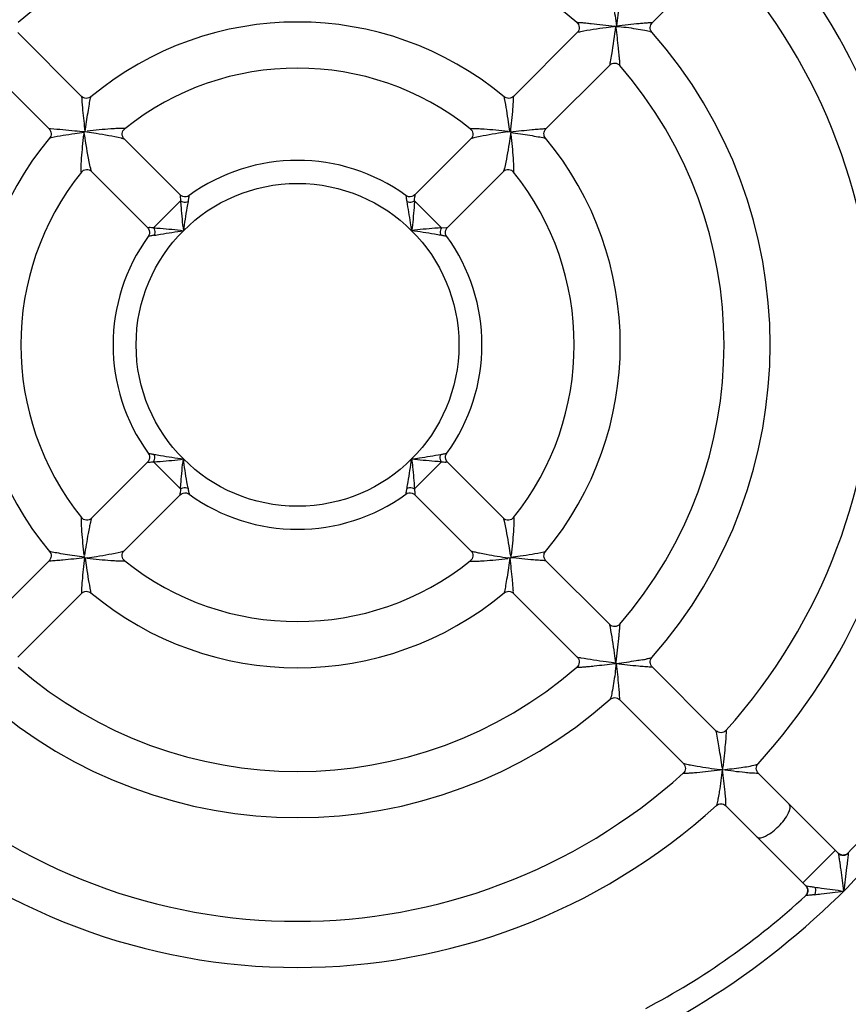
# Model space of a CAD drawing. Header units: millimetres. Extents: x 0 to 594, y 0 to 420.
# Tile 41 of 49: x 298 to 316, y 362 to 383. Entities that reach past the tile are written whole.
import ezdxf

# ---------------------------------------------------------------- set-up
doc = ezdxf.new("R2010")
doc.units = ezdxf.units.MM
doc.header["$LTSCALE"] = 32.67
doc.layers.get('0').update_dxf_attribs({"linetype": 'CONTINUOUS'})

msp = doc.modelspace()

# ---------------------------------------------------------------- linework, layer by layer
at = {"color": 7, "linetype": 'CONTINUOUS'}
for p, q in [((312.9993, 384.4552), (311.6166, 383.0725)), ((297.8572, 382.8614), (299.2431, 381.4755)), ((309.9898, 382.8598), (308.605, 381.475)), ((310.8186, 382.9815), (310.8294, 382.9924)), ((297.1519, 382.1525), (298.5364, 380.7679)), ((310.6968, 382.1527), (309.3125, 380.7684)), ((300.1642, 380.5544), (301.3796, 379.339)), ((307.6843, 380.5544), (306.4689, 379.339)), ((299.4573, 379.8471), (300.6725, 378.6319)), ((308.3914, 379.8472), (307.176, 378.6319)), ((299.4573, 372.3273), (300.6725, 373.5425)), ((308.3914, 372.3271), (307.176, 373.5425)), ((300.1642, 371.62), (301.3796, 372.8354)), ((307.6842, 371.6202), (306.4689, 372.8354)), ((297.1517, 370.0218), (298.536, 371.4061)), ((310.6966, 370.0219), (309.3121, 371.4065)), ((297.8587, 369.3146), (299.2436, 370.6994)), ((309.9913, 369.3131), (308.6054, 370.699)), ((310.8403, 369.1712), (310.8185, 369.1929)), ((312.9997, 367.7189), (311.6165, 369.1021)), ((312.2922, 367.0122), (310.9095, 368.3949)), ((315.6529, 365.0656), (313.9157, 366.8029)), ((314.9457, 364.3587), (313.2086, 366.0958))]:
    msp.add_line(p, q, dxfattribs=at)
at = {"color": 40, "linetype": 'CONTINUOUS'}
for p, q in [((310.8044, 382.9956), (310.8044, 382.9891)), ((310.8294, 382.9924), (310.8044, 382.9956)), ((310.8044, 382.9891), (310.8294, 382.9924)), ((310.8294, 382.9924), (310.8262, 382.9673)), ((310.8327, 382.9673), (310.8262, 382.9673)), ((310.8327, 382.9673), (310.8294, 382.9924)), ((310.8044, 369.1788), (310.8044, 369.1853)), ((310.8294, 369.1821), (310.8044, 369.1853)), ((310.8044, 369.1788), (310.8294, 369.1821)), ((310.8327, 369.2071), (310.8262, 369.2071)), ((310.8262, 369.2071), (310.8294, 369.1821)), ((310.8294, 369.1821), (310.8327, 369.2071)), ((315.7223, 365.0263), (315.7249, 365.0256)), ((315.7275, 365.0251), (315.73, 365.0245)), ((315.8271, 365.0381), (315.8296, 365.0394)), ((315.868, 365.0687), (315.8693, 365.07)), ((314.9496, 364.3548), (314.946, 364.3585)), ((314.9883, 364.2737), (314.9886, 364.2711)), ((314.9889, 364.2685), (314.9892, 364.2659)), ((314.9894, 364.2632), (314.9896, 364.2606)), ((314.9897, 364.258), (314.9897, 364.2553)), ((314.9619, 364.1653), (314.9608, 364.1638)), ((314.9829, 364.2075), (314.982, 364.2049))]:
    msp.add_line(p, q, dxfattribs=at)
at = {"color": 9, "linetype": 'CONTINUOUS'}
for p, q in [((301.3872, 379.207), (300.8044, 378.6243)), ((301.3795, 379.339), (301.3815, 379.3036)), ((306.4613, 379.207), (307.0441, 378.6243)), ((306.469, 379.339), (306.467, 379.304)), ((300.6724, 378.6319), (300.7075, 378.63)), ((307.0441, 378.6243), (307.1532, 378.6307)), ((307.1532, 378.6307), (307.1761, 378.6319)), ((300.6724, 373.5425), (300.7078, 373.5444)), ((300.8044, 373.5502), (301.3872, 372.9674)), ((307.0441, 373.5502), (306.4613, 372.9674)), ((307.1761, 373.5425), (307.141, 373.5444)), ((301.3795, 372.8354), (301.3815, 372.8704)), ((306.4613, 372.9674), (306.4677, 372.8582)), ((306.4677, 372.8582), (306.469, 372.8354)), ((314.8844, 364.42), (315.5915, 365.1271))]:
    msp.add_line(p, q, dxfattribs=at)
at = {"color": 40, "linetype": 'CONTINUOUS'}
for points in [[(315.6529, 365.0656), (315.6551, 365.0636), (315.6572, 365.0615)], [(315.6605, 365.0584), (315.6567, 365.0619), (315.653, 365.0655)], [(315.6595, 365.0595), (315.6617, 365.0575), (315.664, 365.0556), (315.6663, 365.0537), (315.6687, 365.0519), (315.6711, 365.0501), (315.6736, 365.0484), (315.676, 365.0467), (315.6786, 365.0451), (315.6811, 365.0435), (315.6837, 365.042), (315.6863, 365.0405)], [(315.6727, 365.0489), (315.6685, 365.052), (315.6645, 365.0551)], [(315.6902, 365.0383), (315.6857, 365.0407), (315.6813, 365.0433), (315.6769, 365.046)], [(315.6889, 365.0391), (315.6916, 365.0377), (315.6942, 365.0364), (315.6969, 365.0351), (315.6997, 365.0339), (315.7024, 365.0328), (315.7052, 365.0317)], [(315.7339, 365.0237), (315.7289, 365.0246), (315.7239, 365.0257), (315.7189, 365.027), (315.714, 365.0285), (315.7091, 365.0301), (315.7043, 365.0319), (315.6995, 365.0339), (315.6948, 365.036)], [(315.708, 365.0306), (315.7108, 365.0296), (315.7137, 365.0287), (315.7165, 365.0278), (315.7194, 365.027)], [(315.7326, 365.024), (315.7352, 365.0236), (315.7378, 365.0232), (315.7404, 365.0229), (315.743, 365.0226), (315.7457, 365.0223), (315.7483, 365.0221), (315.7509, 365.0219), (315.7536, 365.0218), (315.7562, 365.0217), (315.7588, 365.0217), (315.7615, 365.0217), (315.7641, 365.0218), (315.7667, 365.0219), (315.7694, 365.0221), (315.772, 365.0223), (315.7746, 365.0225), (315.7772, 365.0228), (315.7798, 365.0232), (315.7824, 365.0235), (315.785, 365.024)], [(315.8001, 365.0273), (315.7952, 365.026), (315.7901, 365.0248), (315.7851, 365.0238), (315.78, 365.023), (315.7749, 365.0224), (315.7698, 365.0219), (315.7647, 365.0217), (315.7595, 365.0215)], [(315.785, 365.024), (315.7878, 365.0245), (315.7905, 365.025), (315.7932, 365.0257), (315.7959, 365.0263)], [(315.7986, 365.027), (315.8013, 365.0278), (315.804, 365.0286), (315.8066, 365.0295), (315.8092, 365.0304), (315.8119, 365.0313), (315.8145, 365.0323), (315.817, 365.0334), (315.8196, 365.0345), (315.8221, 365.0356), (315.8247, 365.0368)], [(315.8332, 365.0412), (315.8287, 365.0387), (315.8241, 365.0364), (315.8195, 365.0342), (315.8147, 365.0322), (315.8099, 365.0304)], [(315.8321, 365.0407), (315.8345, 365.0421), (315.8369, 365.0435), (315.8392, 365.045), (315.8416, 365.0465), (315.8439, 365.048), (315.8462, 365.0496)], [(315.8462, 365.0495), (315.842, 365.0465), (315.8377, 365.0438)], [(315.8462, 365.0496), (315.8476, 365.0507), (315.8491, 365.0518), (315.8505, 365.0529), (315.852, 365.054), (315.8534, 365.0551), (315.8548, 365.0563), (315.8562, 365.0574), (315.8576, 365.0586), (315.8589, 365.0598), (315.8603, 365.061), (315.8616, 365.0623), (315.8629, 365.0635)], [(315.8693, 365.0698), (315.8658, 365.0661), (315.8621, 365.0625), (315.8583, 365.059), (315.8544, 365.0557)], [(315.8642, 365.0648), (315.8655, 365.0661), (315.8668, 365.0674)], [(314.9458, 364.3585), (314.9479, 364.3564), (314.95, 364.3542), (314.952, 364.352), (314.9539, 364.3498)], [(314.9708, 364.3258), (314.9682, 364.3302), (314.9654, 364.3346), (314.9625, 364.3388), (314.9595, 364.343), (314.9563, 364.347), (314.953, 364.3509)], [(314.9558, 364.3475), (314.9577, 364.3451), (314.9595, 364.3428), (314.9613, 364.3404), (314.963, 364.3379)], [(314.9647, 364.3355), (314.9663, 364.333), (314.9679, 364.3304), (314.9694, 364.3279), (314.9709, 364.3253), (314.9723, 364.3226), (314.9737, 364.32)], [(314.9796, 364.3072), (314.9776, 364.312), (314.9755, 364.3166), (314.9732, 364.3212)], [(314.975, 364.3173), (314.9763, 364.3146), (314.9775, 364.3119), (314.9787, 364.3091), (314.9798, 364.3063), (314.9808, 364.3035), (314.9818, 364.3007), (314.9827, 364.2979), (314.9836, 364.295), (314.9844, 364.2921), (314.9852, 364.2893)], [(314.9844, 364.2926), (314.983, 364.2975), (314.9814, 364.3024)], [(314.9875, 364.2264), (314.987, 364.2237), (314.9864, 364.221), (314.9858, 364.2183), (314.9852, 364.2155), (314.9844, 364.2129), (314.9837, 364.2102)], [(314.9852, 364.2893), (314.9858, 364.2867), (314.9864, 364.2841), (314.9869, 364.2815), (314.9874, 364.2789), (314.9879, 364.2763)], [(314.9855, 364.2163), (314.9867, 364.2213), (314.9876, 364.2264), (314.9885, 364.2315), (314.9891, 364.2366), (314.9895, 364.2417), (314.9898, 364.2468), (314.9899, 364.2519), (314.9899, 364.2571), (314.9896, 364.2622), (314.9892, 364.2673), (314.9886, 364.2724), (314.9878, 364.2775)], [(314.9898, 364.2527), (314.9898, 364.2501), (314.9897, 364.2474), (314.9896, 364.2448), (314.9894, 364.2421), (314.9892, 364.2395), (314.989, 364.2369), (314.9887, 364.2343), (314.9883, 364.2316), (314.9879, 364.229), (314.9875, 364.2264)], [(314.9564, 364.1581), (314.9552, 364.1567), (314.954, 364.1553), (314.9529, 364.1539), (314.9517, 364.1525), (314.9504, 364.1512), (314.9492, 364.1499), (314.948, 364.1486), (314.9467, 364.1473), (314.9454, 364.146), (314.9441, 364.1447), (314.9428, 364.1434), (314.9415, 364.1422)], [(314.949, 364.1494), (314.9524, 364.1532), (314.9558, 364.1571), (314.959, 364.1611), (314.962, 364.1653), (314.9649, 364.1695), (314.9677, 364.1738), (314.9703, 364.1782)], [(314.9597, 364.1624), (314.9586, 364.1609), (314.9575, 364.1595)], [(314.968, 364.1746), (314.9665, 364.1722), (314.965, 364.1699), (314.9634, 364.1676), (314.9619, 364.1653)], [(314.9811, 364.2022), (314.9802, 364.1996), (314.9791, 364.197), (314.9781, 364.1944), (314.977, 364.1919), (314.9758, 364.1893), (314.9746, 364.1868), (314.9734, 364.1843), (314.9721, 364.1819), (314.9708, 364.1794), (314.9694, 364.177)], [(314.9751, 364.1873), (314.9772, 364.192), (314.9792, 364.1968), (314.981, 364.2016), (314.9827, 364.2064), (314.9842, 364.2113)]]:
    msp.add_lwpolyline(points, dxfattribs=at)
at = {"color": 9, "linetype": 'CONTINUOUS'}
msp.add_circle((303.9243, 376.0872), 3.5, dxfattribs=at)
at = {"color": 7, "linetype": 'CONTINUOUS'}
for centre, radius, start, end in [((303.9243, 376.0872), 9.25, 49.09396, 130.90604), ((303.9243, 376.0872), 13.5, 20.67951, 42.28921), ((303.9243, 376.0872), 12.5, 318.01095, 41.98905), ((303.9243, 376.0872), 7, 50.21366, 129.78635), ((303.9243, 376.0872), 10.25, 318.57696, 41.42304), ((303.9243, 376.0872), 6, 51.36237, 128.63763), ((303.9243, 376.0872), 9.25, 319.09396, 40.90604), ((303.9243, 376.0872), 7, 140.21366, 219.78635), ((303.9243, 376.0872), 7, 320.21366, 39.78635), ((303.9243, 376.0872), 4, 54.01114, 125.98886), ((303.9243, 376.0872), 6, 141.36237, 218.63763), ((303.9243, 376.0872), 6, 321.36237, 38.63763), ((303.9243, 376.0872), 4, 144.01114, 215.98886), ((303.9243, 376.0872), 4, 324.01114, 35.98886), ((303.9243, 376.0872), 13.5, 317.71079, 354.87417), ((303.9243, 376.0872), 4, 234.01114, 305.98886), ((303.9243, 376.0872), 6, 231.36238, 308.63762), ((303.9243, 376.0872), 7, 230.21366, 309.78635), ((303.9243, 376.0872), 9.25, 229.09396, 310.90604), ((303.9243, 376.0872), 10.25, 228.57696, 311.42304), ((303.9243, 376.0872), 12.5, 228.01095, 311.98905), ((303.9243, 376.0872), 16.25, 317.31379, 323.32452), ((303.9243, 376.0872), 13.5, 227.71079, 312.28921), ((315.759, 365.1716), 0.15, 224.97333, 317.32939), ((303.9243, 376.0872), 16.25, 297.69249, 312.68621)]:
    msp.add_arc(centre, radius, start, end, dxfattribs=at)
at = {"color": 9, "linetype": 'CONTINUOUS'}
for centre, radius, start, end in [((312.3841, 379.9077), 11.0192, 183.14276, 183.64591), ((313.5805, 377.0405), 12.2225, 169.50773, 169.84161), ((297.9313, 377.7082), 8.4988, 10.08377, 10.56946), ((294.4482, 379.968), 12.0372, 356.37566, 356.83802), ((300.0435, 366.6112), 12.0372, 86.37566, 86.83802), ((304.8776, 366.4309), 12.2225, 79.50773, 79.84161), ((302.9709, 385.7432), 12.2222, 259.50772, 259.84161), ((300.1037, 384.547), 11.0192, 273.14276, 273.64591), ((307.805, 385.5633), 12.0372, 266.37566, 266.83802), ((294.2683, 375.1339), 12.2222, 349.50772, 349.84161), ((313.4003, 372.2065), 12.0372, 176.37566, 176.83802), ((310.3908, 374.8711), 5.7038, 280.1812, 281.21178), ((303.9243, 376.0872), 16.7501, 297.69249, 324.56612), ((316.1307, 371.634), 7.3712, 261.44292, 262.28521)]:
    msp.add_arc(centre, radius, start, end, dxfattribs=at)
for points, knots in [([(310.7544, 383.562), (310.7621, 383.5192), (310.7931, 383.3334), (310.8214, 383.147), (310.8403, 383.0033)], [0, 0, 0, 0, 0.2305602, 1, 1, 1, 1]), ([(310.9043, 383.6107), (310.9009, 383.5651), (310.8833, 383.3623), (310.8611, 383.1598), (310.8403, 383.0032)], [0, 0, 0, 0, 0.2242957, 1, 1, 1, 1]), ([(309.9813, 383.0782), (309.9748, 383.0839), (310.0432, 383.0714), (310.0785, 383.0768), (310.1883, 383.0646), (310.3369, 383.0511), (310.5485, 383.0271), (310.7177, 383.0081), (310.8044, 382.9956)], [0, 0, 0, 0, 0.0315699, 0.119125, 0.2404062, 0.3792264, 0.6825099, 1, 1, 1, 1]), ([(310.8403, 383.0032), (310.9248, 383.0145), (311.0884, 383.0336), (311.292, 383.0547), (311.4325, 383.0659), (311.5324, 383.0746), (311.565, 383.0719), (311.621, 383.0774), (311.6164, 383.0724)], [0, 0, 0, 0, 0.3281676, 0.6368999, 0.7746432, 0.8920905, 0.9736459, 1, 1, 1, 1]), ([(310.0631, 382.8751), (310.0455, 382.8718), (310.0228, 382.8639), (309.9947, 382.8643), (309.9895, 382.8593)], [0, 0, 0, 0, 0.7125916, 1, 1, 1, 1]), ([(310.8263, 382.9909), (310.7564, 382.9815), (310.5011, 382.9487), (310.2467, 382.9095), (310.0631, 382.8751)], [0, 0, 0, 0, 0.2741036, 1, 1, 1, 1]), ([(310.7122, 382.2266), (310.7219, 382.2792), (310.7656, 382.5326), (310.8007, 382.7874), (310.828, 382.9892)], [0, 0, 0, 0, 0.2080769, 1, 1, 1, 1]), ([(310.8294, 382.9924), (310.9042, 382.9873), (311.0508, 382.9763), (311.2591, 382.9414), (311.4368, 382.9095), (311.5452, 382.8923), (311.5876, 382.8774)], [0, 0, 0, 0, 0.2930145, 0.5740023, 0.824345, 1, 1, 1, 1]), ([(310.8986, 382.3865), (310.8943, 382.432), (310.8746, 382.6259), (310.8531, 382.8196), (310.8327, 382.9673)], [0, 0, 0, 0, 0.2346809, 1, 1, 1, 1]), ([(310.9153, 382.1443), (310.9193, 382.1397), (310.9116, 382.1898), (310.9151, 382.2164), (310.9056, 382.3027), (310.9014, 382.356), (310.8986, 382.3865)], [0, 0, 0, 0, 0.0755523, 0.298589, 0.6214901, 1, 1, 1, 1]), ([(310.6965, 382.1527), (310.702, 382.1574), (310.7007, 382.1867), (310.709, 382.2089), (310.7122, 382.2266)], [0, 0, 0, 0, 0.2872846, 1, 1, 1, 1]), ([(299.2431, 381.4754), (299.2406, 381.4783), (299.245, 381.4465), (299.2425, 381.4286), (299.248, 381.3688), (299.2504, 381.3313), (299.2521, 381.3091)], [0, 0, 0, 0, 0.0686556, 0.2785546, 0.5995918, 1, 1, 1, 1]), ([(299.2521, 381.3091), (299.2557, 381.2642), (299.2731, 381.064), (299.2949, 380.8641), (299.3152, 380.7096)], [0, 0, 0, 0, 0.2244511, 1, 1, 1, 1]), ([(299.3195, 380.7116), (299.3373, 380.8506), (299.3673, 381.0499), (299.4087, 381.2912), (299.4247, 381.3952), (299.4361, 381.4374)], [0, 0, 0, 0, 0.5716916, 0.8217558, 1, 1, 1, 1]), ([(299.4361, 381.4374), (299.4372, 381.4416), (299.4381, 381.4477), (299.4492, 381.4699), (299.4448, 381.4663)], [0, 0, 0, 0, 0.4279352, 1, 1, 1, 1]), ([(308.414, 381.4272), (308.4121, 381.4364), (308.408, 381.4485), (308.4069, 381.4637), (308.4037, 381.4663)], [0, 0, 0, 0, 0.7000203, 1, 1, 1, 1]), ([(308.529, 380.7116), (308.5199, 380.7804), (308.4862, 381.0196), (308.4492, 381.2586), (308.414, 381.4272)], [0, 0, 0, 0, 0.2871337, 1, 1, 1, 1]), ([(308.599, 381.3476), (308.5961, 381.3009), (308.5804, 381.0856), (308.5555, 380.8712), (308.54, 380.7029)], [0, 0, 0, 0, 0.2171219, 1, 1, 1, 1]), ([(308.605, 381.4751), (308.6072, 381.4771), (308.6027, 381.4534), (308.6055, 381.4395), (308.6012, 381.3939), (308.6, 381.3649), (308.599, 381.3476)], [0, 0, 0, 0, 0.0688158, 0.274464, 0.5936463, 1, 1, 1, 1]), ([(298.5706, 380.7673), (298.5673, 380.7675), (298.5574, 380.7679), (298.5475, 380.7684), (298.5409, 380.7684)], [0, 0, 0, 0, 0.3298761, 1, 1, 1, 1]), ([(299.3085, 380.7029), (299.2373, 380.7095), (298.9913, 380.7302), (298.7458, 380.7587), (298.5706, 380.7673)], [0, 0, 0, 0, 0.2896302, 1, 1, 1, 1]), ([(299.2999, 380.6919), (299.2311, 380.6829), (298.9919, 380.6492), (298.7529, 380.6122), (298.5843, 380.5769)], [0, 0, 0, 0, 0.2871337, 1, 1, 1, 1]), ([(299.352, 380.7083), (299.4208, 380.6978), (299.6709, 380.6578), (299.9212, 380.6165), (300.0998, 380.5728)], [0, 0, 0, 0, 0.2745567, 1, 1, 1, 1]), ([(300.1779, 380.7739), (300.1835, 380.7784), (300.1217, 380.7805), (300.0873, 380.7797), (299.9788, 380.7756), (299.8308, 380.7664), (299.6198, 380.7483), (299.4511, 380.7311), (299.3647, 380.7197)], [0, 0, 0, 0, 0.0263251, 0.1127142, 0.2342351, 0.3738902, 0.6796796, 1, 1, 1, 1]), ([(307.6706, 380.7739), (307.665, 380.7783), (307.7268, 380.7805), (307.7611, 380.7797), (307.8696, 380.7756), (308.0177, 380.7664), (308.2287, 380.7483), (308.3974, 380.7311), (308.4838, 380.7197)], [0, 0, 0, 0, 0.0262971, 0.112669, 0.2341936, 0.3738535, 0.6796599, 1, 1, 1, 1]), ([(308.4845, 380.7072), (308.417, 380.6967), (308.1714, 380.6564), (307.9255, 380.6158), (307.75, 380.5732)], [0, 0, 0, 0, 0.2745966, 1, 1, 1, 1]), ([(308.5453, 380.6594), (308.5349, 380.5907), (308.4949, 380.3406), (308.4535, 380.0902), (308.4099, 379.9117)], [0, 0, 0, 0, 0.2745568, 1, 1, 1, 1]), ([(309.1462, 380.7594), (309.1012, 380.7558), (308.901, 380.7383), (308.7012, 380.7165), (308.5467, 380.6962)], [0, 0, 0, 0, 0.2244511, 1, 1, 1, 1]), ([(308.5487, 380.6919), (308.6876, 380.6741), (308.8869, 380.6442), (309.1283, 380.6028), (309.2323, 380.5868), (309.2744, 380.5754)], [0, 0, 0, 0, 0.5716916, 0.8217558, 1, 1, 1, 1]), ([(309.3125, 380.7684), (309.3153, 380.7709), (309.2835, 380.7665), (309.2657, 380.769), (309.2059, 380.7635), (309.1683, 380.7611), (309.1462, 380.7594)], [0, 0, 0, 0, 0.0686556, 0.2785546, 0.5995918, 1, 1, 1, 1]), ([(298.5843, 380.5769), (298.575, 380.575), (298.563, 380.571), (298.5478, 380.5698), (298.5452, 380.5667)], [0, 0, 0, 0, 0.7000203, 1, 1, 1, 1]), ([(299.2376, 379.8336), (299.2331, 379.828), (299.2309, 379.8898), (299.2318, 379.9241), (299.2358, 380.0326), (299.2451, 380.1806), (299.2632, 380.3917), (299.2804, 380.5603), (299.2917, 380.6468)], [0, 0, 0, 0, 0.0262971, 0.112669, 0.2341936, 0.3738535, 0.6796599, 1, 1, 1, 1]), ([(299.4396, 379.9077), (299.4273, 379.9578), (299.3753, 380.2031), (299.3349, 380.4506), (299.3043, 380.6474)], [0, 0, 0, 0, 0.2054577, 1, 1, 1, 1]), ([(300.0998, 380.5728), (300.1062, 380.5713), (300.1259, 380.5663), (300.1457, 380.5614), (300.1585, 380.5567)], [0, 0, 0, 0, 0.3269816, 1, 1, 1, 1]), ([(300.1585, 380.5567), (300.1599, 380.5562), (300.1621, 380.5553), (300.1643, 380.5542), (300.1648, 380.5536)], [0, 0, 0, 0, 0.6393123, 1, 1, 1, 1]), ([(307.75, 380.5732), (307.7345, 380.5694), (307.7137, 380.5619), (307.6886, 380.5587), (307.6837, 380.5536)], [0, 0, 0, 0, 0.6920915, 1, 1, 1, 1]), ([(308.6109, 379.8336), (308.6154, 379.828), (308.6175, 379.8898), (308.6167, 379.9241), (308.6127, 380.0326), (308.6034, 380.1807), (308.5853, 380.3917), (308.5681, 380.5603), (308.5568, 380.6468)], [0, 0, 0, 0, 0.0263251, 0.1127142, 0.2342351, 0.3738902, 0.6796796, 1, 1, 1, 1]), ([(309.2744, 380.5754), (309.2786, 380.5743), (309.2847, 380.5734), (309.307, 380.5623), (309.3033, 380.5667)], [0, 0, 0, 0, 0.4279352, 1, 1, 1, 1]), ([(299.4579, 379.8466), (299.4531, 379.8511), (299.45, 379.8742), (299.4431, 379.8934), (299.4396, 379.9077)], [0, 0, 0, 0, 0.3088272, 1, 1, 1, 1]), ([(308.3937, 379.853), (308.3932, 379.8516), (308.3923, 379.8494), (308.3912, 379.8472), (308.3906, 379.8466)], [0, 0, 0, 0, 0.6393118, 1, 1, 1, 1]), ([(308.4099, 379.9117), (308.4083, 379.9053), (308.4033, 379.8856), (308.3985, 379.8658), (308.3937, 379.853)], [0, 0, 0, 0, 0.3269817, 1, 1, 1, 1]), ([(301.3872, 379.207), (301.3911, 379.1599), (301.4048, 378.9443), (301.4258, 378.7291), (301.4494, 378.5621)], [0, 0, 0, 0, 0.2189623, 1, 1, 1, 1]), ([(301.5497, 379.1962), (301.5413, 379.1503), (301.5046, 378.9395), (301.4725, 378.7279), (301.4494, 378.5621)], [0, 0, 0, 0, 0.2178188, 1, 1, 1, 1]), ([(301.5737, 379.3237), (301.5695, 379.3207), (301.5729, 379.2968), (301.5651, 379.2804), (301.5624, 379.2663)], [0, 0, 0, 0, 0.2660587, 1, 1, 1, 1]), ([(306.2748, 379.3237), (306.2706, 379.3267), (306.287, 379.2888), (306.2833, 379.281), (306.2859, 379.2671)], [0, 0, 0, 0, 0.2658802, 1, 1, 1, 1]), ([(306.3991, 378.5621), (306.3912, 378.6191), (306.3618, 378.8311), (306.327, 379.0424), (306.2988, 379.1962)], [0, 0, 0, 0, 0.2691616, 1, 1, 1, 1]), ([(306.4613, 379.207), (306.4573, 379.1599), (306.4439, 378.9443), (306.4226, 378.7292), (306.3991, 378.5621)], [0, 0, 0, 0, 0.218972, 1, 1, 1, 1]), ([(300.8044, 378.6243), (300.8516, 378.6202), (301.0671, 378.6069), (301.2823, 378.5855), (301.4494, 378.5621)], [0, 0, 0, 0, 0.218972, 1, 1, 1, 1]), ([(300.8153, 378.4618), (300.8611, 378.4701), (301.072, 378.5069), (301.2836, 378.539), (301.4494, 378.5621)], [0, 0, 0, 0, 0.217817, 1, 1, 1, 1]), ([(307.0441, 378.6243), (306.9969, 378.6203), (306.7814, 378.6067), (306.5662, 378.5856), (306.3991, 378.5621)], [0, 0, 0, 0, 0.2189662, 1, 1, 1, 1]), ([(307.0332, 378.4618), (306.9874, 378.4701), (306.7765, 378.5069), (306.5649, 378.539), (306.3991, 378.5621)], [0, 0, 0, 0, 0.2178188, 1, 1, 1, 1]), ([(300.701, 378.4405), (300.6977, 378.4398), (300.696, 378.4405), (300.6871, 378.4368), (300.6877, 378.4377)], [0, 0, 0, 0, 0.750646, 1, 1, 1, 1]), ([(300.8153, 378.4618), (300.8029, 378.4596), (300.7648, 378.4527), (300.7267, 378.4459), (300.701, 378.4405)], [0, 0, 0, 0, 0.3237956, 1, 1, 1, 1]), ([(307.1608, 378.4377), (307.1577, 378.4419), (307.1338, 378.4386), (307.1174, 378.4464), (307.1033, 378.449)], [0, 0, 0, 0, 0.2660587, 1, 1, 1, 1]), ([(300.6877, 373.7367), (300.6908, 373.7325), (300.7147, 373.7359), (300.7311, 373.728), (300.7452, 373.7254)], [0, 0, 0, 0, 0.2660588, 1, 1, 1, 1]), ([(300.8153, 373.7126), (300.8611, 373.7043), (301.072, 373.6676), (301.2836, 373.6354), (301.4494, 373.6123)], [0, 0, 0, 0, 0.217819, 1, 1, 1, 1]), ([(306.3991, 373.6123), (306.4562, 373.6203), (306.6682, 373.6497), (306.8794, 373.6845), (307.0332, 373.7126)], [0, 0, 0, 0, 0.2691618, 1, 1, 1, 1]), ([(307.0332, 373.7126), (307.0456, 373.7148), (307.0837, 373.7217), (307.1218, 373.7286), (307.1475, 373.7339)], [0, 0, 0, 0, 0.3237956, 1, 1, 1, 1]), ([(307.1475, 373.7339), (307.1508, 373.7346), (307.1526, 373.734), (307.1614, 373.7376), (307.1608, 373.7367)], [0, 0, 0, 0, 0.750646, 1, 1, 1, 1]), ([(300.8044, 373.5502), (300.8516, 373.5541), (301.0671, 373.5677), (301.2823, 373.5888), (301.4494, 373.6123)], [0, 0, 0, 0, 0.218964, 1, 1, 1, 1]), ([(301.3872, 372.9674), (301.3912, 373.0145), (301.4046, 373.2301), (301.426, 373.4453), (301.4494, 373.6123)], [0, 0, 0, 0, 0.218972, 1, 1, 1, 1]), ([(301.5497, 372.9782), (301.5414, 373.0241), (301.5046, 373.2349), (301.4724, 373.4465), (301.4494, 373.6123)], [0, 0, 0, 0, 0.2178168, 1, 1, 1, 1]), ([(306.2988, 372.9782), (306.3072, 373.0241), (306.3439, 373.2349), (306.376, 373.4465), (306.3991, 373.6123)], [0, 0, 0, 0, 0.217819, 1, 1, 1, 1]), ([(307.0441, 373.5502), (306.9969, 373.5542), (306.7814, 373.5676), (306.5662, 373.5889), (306.3991, 373.6123)], [0, 0, 0, 0, 0.218972, 1, 1, 1, 1]), ([(306.3991, 373.6123), (306.4073, 373.5549), (306.4333, 373.3404), (306.448, 373.1248), (306.4613, 372.9674)], [0, 0, 0, 0, 0.2686942, 1, 1, 1, 1]), ([(301.5497, 372.9782), (301.5518, 372.9659), (301.5588, 372.9278), (301.5656, 372.8896), (301.5709, 372.864)], [0, 0, 0, 0, 0.3237956, 1, 1, 1, 1]), ([(301.5709, 372.864), (301.5716, 372.8607), (301.571, 372.8589), (301.5747, 372.85), (301.5737, 372.8507)], [0, 0, 0, 0, 0.750646, 1, 1, 1, 1]), ([(306.2748, 372.8507), (306.279, 372.8537), (306.2756, 372.8777), (306.2834, 372.8941), (306.2861, 372.9082)], [0, 0, 0, 0, 0.2660588, 1, 1, 1, 1]), ([(299.2376, 372.3409), (299.2331, 372.3465), (299.231, 372.2846), (299.2318, 372.2503), (299.2358, 372.1418), (299.2451, 371.9938), (299.2632, 371.7827), (299.2804, 371.6141), (299.2917, 371.5276)], [0, 0, 0, 0, 0.0263253, 0.1127144, 0.2342353, 0.3738904, 0.6796797, 1, 1, 1, 1]), ([(308.6109, 372.3409), (308.6154, 372.3465), (308.6176, 372.2846), (308.6167, 372.2503), (308.6127, 372.1418), (308.6034, 371.9938), (308.5854, 371.7827), (308.5681, 371.6141), (308.5568, 371.5276)], [0, 0, 0, 0, 0.0262971, 0.112669, 0.2341936, 0.3738535, 0.6796599, 1, 1, 1, 1]), ([(299.4108, 372.1374), (299.4011, 372.09), (299.3625, 371.8845), (299.3279, 371.6782), (299.3032, 371.5193)], [0, 0, 0, 0, 0.2309188, 1, 1, 1, 1]), ([(299.4394, 372.2658), (299.4371, 372.2565), (299.4269, 372.2139), (299.4176, 372.171), (299.4108, 372.1374)], [0, 0, 0, 0, 0.2172813, 1, 1, 1, 1]), ([(299.458, 372.3279), (299.4531, 372.3233), (299.45, 372.2998), (299.4429, 372.2803), (299.4394, 372.2658)], [0, 0, 0, 0, 0.3078145, 1, 1, 1, 1]), ([(308.4102, 372.2615), (308.4064, 372.277), (308.399, 372.2978), (308.3957, 372.3229), (308.3906, 372.3278)], [0, 0, 0, 0, 0.6920916, 1, 1, 1, 1]), ([(308.5443, 371.527), (308.5337, 371.5945), (308.4934, 371.8401), (308.4528, 372.086), (308.4102, 372.2615)], [0, 0, 0, 0, 0.2745966, 1, 1, 1, 1]), ([(298.5741, 371.599), (298.5699, 371.6002), (298.5638, 371.601), (298.5415, 371.6121), (298.5452, 371.6077)], [0, 0, 0, 0, 0.4279504, 1, 1, 1, 1]), ([(299.2999, 371.4825), (299.1609, 371.5003), (298.9616, 371.5302), (298.7203, 371.5716), (298.6162, 371.5876), (298.5741, 371.599)], [0, 0, 0, 0, 0.5716929, 0.8217591, 1, 1, 1, 1]), ([(299.364, 371.4672), (299.4316, 371.4778), (299.6771, 371.5181), (299.9231, 371.5587), (300.0985, 371.6013)], [0, 0, 0, 0, 0.2745966, 1, 1, 1, 1]), ([(300.0985, 371.6013), (300.114, 371.605), (300.1348, 371.6125), (300.1599, 371.6157), (300.1648, 371.6209)], [0, 0, 0, 0, 0.6920911, 1, 1, 1, 1]), ([(307.6836, 371.6209), (307.6882, 371.6161), (307.7117, 371.613), (307.7312, 371.6059), (307.7457, 371.6023)], [0, 0, 0, 0, 0.3078131, 1, 1, 1, 1]), ([(307.7457, 371.6023), (307.755, 371.6001), (307.7976, 371.5899), (307.8405, 371.5806), (307.8741, 371.5737)], [0, 0, 0, 0, 0.2172822, 1, 1, 1, 1]), ([(307.8741, 371.5737), (307.9217, 371.564), (308.1287, 371.5251), (308.3364, 371.4905), (308.4965, 371.4661)], [0, 0, 0, 0, 0.2309149, 1, 1, 1, 1]), ([(308.5487, 371.4825), (308.6174, 371.4915), (308.8567, 371.5253), (309.0957, 371.5622), (309.2642, 371.5975)], [0, 0, 0, 0, 0.2871336, 1, 1, 1, 1]), ([(309.2642, 371.5975), (309.2735, 371.5994), (309.2855, 371.6035), (309.3007, 371.6046), (309.3033, 371.6077)], [0, 0, 0, 0, 0.7000223, 1, 1, 1, 1]), ([(298.536, 371.4061), (298.5332, 371.4035), (298.565, 371.4079), (298.5829, 371.4055), (298.6426, 371.411), (298.6802, 371.4133), (298.7024, 371.4151)], [0, 0, 0, 0, 0.0686557, 0.2785547, 0.5995919, 1, 1, 1, 1]), ([(298.7024, 371.4151), (298.7473, 371.4186), (298.9475, 371.4361), (299.1473, 371.4579), (299.3018, 371.4782)], [0, 0, 0, 0, 0.2244512, 1, 1, 1, 1]), ([(299.2496, 370.8268), (299.2524, 370.8736), (299.2681, 371.0888), (299.293, 371.3033), (299.3085, 371.4715)], [0, 0, 0, 0, 0.2171193, 1, 1, 1, 1]), ([(299.3195, 371.4628), (299.3286, 371.394), (299.3623, 371.1548), (299.3993, 370.9158), (299.4345, 370.7472)], [0, 0, 0, 0, 0.2871336, 1, 1, 1, 1]), ([(300.1779, 371.4006), (300.1835, 371.3961), (300.1217, 371.3939), (300.0874, 371.3948), (299.9789, 371.3988), (299.8308, 371.4081), (299.6198, 371.4261), (299.4511, 371.4434), (299.3647, 371.4547)], [0, 0, 0, 0, 0.0262973, 0.1126693, 0.2341938, 0.3738537, 0.67966, 1, 1, 1, 1]), ([(307.6706, 371.4005), (307.665, 371.3961), (307.7268, 371.3939), (307.7612, 371.3948), (307.8697, 371.3988), (308.0177, 371.4081), (308.2287, 371.4261), (308.3974, 371.4434), (308.4838, 371.4547)], [0, 0, 0, 0, 0.0263254, 0.1127146, 0.2342354, 0.3738905, 0.6796797, 1, 1, 1, 1]), ([(308.529, 371.4628), (308.5112, 371.3239), (308.4812, 371.1246), (308.4399, 370.8832), (308.4238, 370.7792), (308.4124, 370.737)], [0, 0, 0, 0, 0.571693, 0.8217592, 1, 1, 1, 1]), ([(308.5964, 370.8653), (308.5928, 370.9103), (308.5754, 371.1105), (308.5536, 371.3103), (308.5333, 371.4648)], [0, 0, 0, 0, 0.2244512, 1, 1, 1, 1]), ([(309.1847, 371.4125), (309.1379, 371.4154), (308.9226, 371.4311), (308.7082, 371.456), (308.54, 371.4715)], [0, 0, 0, 0, 0.2171193, 1, 1, 1, 1]), ([(309.3121, 371.4064), (309.3142, 371.4043), (309.2905, 371.4088), (309.2765, 371.4059), (309.2309, 371.4102), (309.2019, 371.4115), (309.1847, 371.4125)], [0, 0, 0, 0, 0.0688202, 0.2744701, 0.5936498, 1, 1, 1, 1]), ([(308.6054, 370.699), (308.6079, 370.6961), (308.6035, 370.728), (308.606, 370.7458), (308.6005, 370.8056), (308.5981, 370.8431), (308.5964, 370.8653)], [0, 0, 0, 0, 0.0686557, 0.2785547, 0.5995919, 1, 1, 1, 1]), ([(299.2435, 370.6993), (299.2413, 370.6973), (299.2458, 370.721), (299.243, 370.735), (299.2473, 370.7806), (299.2485, 370.8096), (299.2496, 370.8268)], [0, 0, 0, 0, 0.0688202, 0.2744701, 0.5936498, 1, 1, 1, 1]), ([(299.4345, 370.7472), (299.4365, 370.738), (299.4405, 370.726), (299.4417, 370.7108), (299.4448, 370.7082)], [0, 0, 0, 0, 0.7000223, 1, 1, 1, 1]), ([(308.4124, 370.737), (308.4113, 370.7329), (308.4105, 370.7268), (308.3993, 370.7045), (308.4037, 370.7082)], [0, 0, 0, 0, 0.4279504, 1, 1, 1, 1]), ([(310.7092, 369.9642), (310.7065, 369.978), (310.6998, 369.9955), (310.7006, 370.0183), (310.6963, 370.0221)], [0, 0, 0, 0, 0.7137023, 1, 1, 1, 1]), ([(310.8327, 369.2071), (310.8451, 369.2938), (310.8642, 369.463), (310.8881, 369.6746), (310.9017, 369.8232), (310.9139, 369.9329), (310.9085, 369.9683), (310.921, 370.0367), (310.9153, 370.0301)], [0, 0, 0, 0, 0.3174899, 0.6207775, 0.7596038, 0.8808729, 0.9684404, 1, 1, 1, 1]), ([(310.8279, 369.1852), (310.8182, 369.2573), (310.7846, 369.5178), (310.7449, 369.7777), (310.7092, 369.9642)], [0, 0, 0, 0, 0.2770201, 1, 1, 1, 1]), ([(310.0062, 369.309), (310.0026, 369.3099), (309.9975, 369.3115), (309.9919, 369.3127), (309.9906, 369.3139)], [0, 0, 0, 0, 0.6828071, 1, 1, 1, 1]), ([(310.074, 369.296), (310.067, 369.2972), (310.0444, 369.3012), (310.0217, 369.3054), (310.0062, 369.309)], [0, 0, 0, 0, 0.3070577, 1, 1, 1, 1]), ([(310.8263, 369.1836), (310.7576, 369.1924), (310.5061, 369.2242), (310.2557, 369.2649), (310.074, 369.296)], [0, 0, 0, 0, 0.2729286, 1, 1, 1, 1]), ([(310.2235, 369.1129), (310.2691, 369.1172), (310.4629, 369.1369), (310.6567, 369.1584), (310.8044, 369.1788)], [0, 0, 0, 0, 0.234681, 1, 1, 1, 1]), ([(310.8294, 369.1821), (310.8244, 369.1072), (310.8133, 368.9607), (310.7784, 368.7523), (310.7465, 368.5747), (310.7293, 368.4663), (310.7144, 368.4239)], [0, 0, 0, 0, 0.2930146, 0.5740024, 0.8243452, 1, 1, 1, 1]), ([(311.399, 369.2571), (311.3563, 369.2494), (311.1704, 369.2184), (310.984, 369.1901), (310.8403, 369.1712)], [0, 0, 0, 0, 0.2305599, 1, 1, 1, 1]), ([(311.4562, 369.1066), (311.4102, 369.1099), (311.2046, 369.1276), (310.9993, 369.15), (310.8403, 369.1712)], [0, 0, 0, 0, 0.2230127, 1, 1, 1, 1]), ([(310.9042, 368.5653), (310.9007, 368.6108), (310.8832, 368.8131), (310.8611, 369.0151), (310.8403, 369.1712)], [0, 0, 0, 0, 0.2245307, 1, 1, 1, 1]), ([(311.6102, 369.3057), (311.6123, 369.3081), (311.589, 369.2956), (311.5768, 369.2941), (311.538, 369.2832), (311.5138, 369.2789), (311.4998, 369.2761)], [0, 0, 0, 0, 0.0849039, 0.3178348, 0.6262643, 1, 1, 1, 1]), ([(309.9813, 369.0962), (309.9767, 369.0922), (310.0268, 369.0999), (310.0535, 369.0963), (310.1397, 369.1059), (310.193, 369.11), (310.2235, 369.1129)], [0, 0, 0, 0, 0.0755519, 0.2985885, 0.6214901, 1, 1, 1, 1]), ([(311.6165, 369.1021), (311.6189, 369.0997), (311.5904, 369.0995), (311.5725, 369.0994), (311.5147, 369.1024), (311.4779, 369.1049), (311.4562, 369.1066)], [0, 0, 0, 0, 0.0622738, 0.2696053, 0.593354, 1, 1, 1, 1]), ([(310.9094, 368.395), (310.9118, 368.3924), (310.9121, 368.4232), (310.9119, 368.4419), (310.9087, 368.5035), (310.9059, 368.5424), (310.9042, 368.5653)], [0, 0, 0, 0, 0.0621262, 0.2719984, 0.5957761, 1, 1, 1, 1]), ([(313.0094, 367.6857), (313.0084, 367.69), (313.0052, 367.7009), (313.0042, 367.7136), (312.9995, 367.7189)], [0, 0, 0, 0, 0.3845739, 1, 1, 1, 1]), ([(313.1351, 366.9227), (313.1132, 367.0651), (313.0749, 367.3198), (313.0352, 367.5749), (313.0094, 367.6857)], [0, 0, 0, 0, 0.5587662, 1, 1, 1, 1]), ([(313.2152, 367.7249), (313.2172, 367.7271), (313.2196, 367.7004), (313.2177, 367.6688), (313.2159, 367.6076), (313.2132, 367.5695)], [0, 0, 0, 0, 0.0586557, 0.2647068, 1, 1, 1, 1]), ([(313.2132, 367.5695), (313.2098, 367.5207), (313.1903, 367.3049), (313.1684, 367.0892), (313.1449, 366.9231)], [0, 0, 0, 0, 0.2257309, 1, 1, 1, 1]), ([(312.2924, 367.0121), (312.2962, 367.0085), (312.314, 367.0059), (312.3639, 366.9918), (312.4119, 366.9843), (312.4477, 366.9777)], [0, 0, 0, 0, 0.0987409, 0.3153983, 1, 1, 1, 1]), ([(313.861, 366.9827), (313.8671, 366.9844), (313.8839, 366.9901), (313.9031, 366.9947), (313.911, 367.0034)], [0, 0, 0, 0, 0.3500422, 1, 1, 1, 1]), ([(313.0883, 366.8666), (313.0028, 366.8545), (312.836, 366.8357), (312.6275, 366.8139), (312.4817, 366.8008), (312.3756, 366.7934), (312.342, 366.7944), (312.2813, 366.7915), (312.2866, 366.7963)], [0, 0, 0, 0, 0.3215143, 0.6283272, 0.7680647, 0.8886206, 0.9731578, 1, 1, 1, 1]), ([(312.4477, 366.9777), (312.4958, 366.9689), (312.7091, 366.9324), (312.9233, 366.9016), (313.0888, 366.8764)], [0, 0, 0, 0, 0.2261545, 1, 1, 1, 1]), ([(313.056, 366.2673), (313.0647, 366.312), (313.0985, 366.5131), (313.1205, 366.7159), (313.1384, 366.8731)], [0, 0, 0, 0, 0.2237081, 1, 1, 1, 1]), ([(313.1384, 366.8731), (313.2737, 366.8885), (313.5154, 366.9166), (313.7576, 366.9528), (313.861, 366.9827)], [0, 0, 0, 0, 0.5585982, 1, 1, 1, 1]), ([(313.7625, 366.8006), (313.7167, 366.8038), (313.5081, 366.8225), (313.3002, 366.8488), (313.1384, 366.8731)], [0, 0, 0, 0, 0.2189497, 1, 1, 1, 1]), ([(313.2107, 366.2503), (313.2076, 366.296), (313.1889, 366.5042), (313.1626, 366.7117), (313.1384, 366.8731)], [0, 0, 0, 0, 0.2191837, 1, 1, 1, 1]), ([(313.9157, 366.8029), (313.9252, 366.7938), (313.8199, 366.7986), (313.8005, 366.798), (313.7625, 366.8006)], [0, 0, 0, 0, 0.2568948, 1, 1, 1, 1]), ([(313.0081, 366.1005), (313.0229, 366.114), (313.0328, 366.1769), (313.0487, 366.23), (313.056, 366.2673)], [0, 0, 0, 0, 0.3456411, 1, 1, 1, 1]), ([(313.2086, 366.0958), (313.2178, 366.0861), (313.2128, 366.1925), (313.2134, 366.212), (313.2107, 366.2503)], [0, 0, 0, 0, 0.2573463, 1, 1, 1, 1]), ([(314.3609, 365.6506), (314.4451, 365.7348), (314.553, 365.8559), (314.6344, 366.084), (314.5891, 366.1294)], [0, 0, 0, 0, 0.6497067, 1, 1, 1, 1]), ([(313.882, 365.4224), (313.9275, 365.377), (314.1556, 365.4584), (314.2766, 365.5664), (314.3609, 365.6506)], [0, 0, 0, 0, 0.3502933, 1, 1, 1, 1]), ([(315.6529, 365.0656), (315.6448, 365.0737), (315.6639, 365.0205), (315.6628, 364.9948), (315.6683, 364.9629), (315.6705, 364.9473)], [0, 0, 0, 0, 0.2870975, 0.6058338, 1, 1, 1, 1]), ([(315.8499, 364.9012), (315.8439, 364.8515), (315.818, 364.632), (315.792, 364.4124), (315.7683, 364.2431)], [0, 0, 0, 0, 0.2265567, 1, 1, 1, 1]), ([(315.8693, 365.0698), (315.8664, 365.065), (315.8669, 365.0464), (315.8601, 364.9914), (315.8545, 364.94), (315.8499, 364.9012)], [0, 0, 0, 0, 0.098551, 0.3091451, 1, 1, 1, 1]), ([(315.6859, 364.8397), (315.6926, 364.7934), (315.7217, 364.5948), (315.7477, 364.3957), (315.7683, 364.2431)], [0, 0, 0, 0, 0.2330529, 1, 1, 1, 1]), ([(314.946, 364.3585), (314.9539, 364.3546), (314.9849, 364.3552), (315.0133, 364.348), (315.034, 364.3449)], [0, 0, 0, 0, 0.2962996, 1, 1, 1, 1]), ([(315.1387, 364.165), (315.1869, 364.1714), (315.3971, 364.1953), (315.6072, 364.2197), (315.7683, 364.2431)], [0, 0, 0, 0, 0.230002, 1, 1, 1, 1]), ([(315.1412, 364.3296), (315.1891, 364.3221), (315.3982, 364.2939), (315.6075, 364.2665), (315.7683, 364.2431)], [0, 0, 0, 0, 0.2296692, 1, 1, 1, 1]), ([(315.0286, 364.1522), (315.0081, 364.1496), (314.9803, 364.1424), (314.9491, 364.1462), (314.9417, 364.1422)], [0, 0, 0, 0, 0.7073688, 1, 1, 1, 1]), ([(315.1387, 364.165), (315.1103, 364.1621), (315.0736, 364.1579), (315.0369, 364.1533), (315.0286, 364.1522)], [0, 0, 0, 0, 0.7718758, 1, 1, 1, 1])]:
    msp.add_open_spline(points, degree=3, knots=knots, dxfattribs=at)
at = {"color": 7, "linetype": 'CONTINUOUS'}
for points, knots in [([(309.9814, 383.0782), (310.0114, 383.0523), (310.0512, 382.9715), (310.0177, 382.8879), (309.9896, 382.8597)], [0, 0, 0, 0, 0.4993727, 1, 1, 1, 1]), ([(311.6103, 382.8687), (311.586, 382.896), (311.5578, 382.9722), (311.5908, 383.0464), (311.6165, 383.0723)], [0, 0, 0, 0, 0.4993766, 1, 1, 1, 1]), ([(310.6964, 382.1524), (310.7247, 382.1803), (310.8081, 382.2143), (310.8892, 382.1745), (310.9152, 382.1443)], [0, 0, 0, 0, 0.4995288, 1, 1, 1, 1]), ([(299.4448, 381.4662), (299.417, 381.4433), (299.3416, 381.4169), (299.2687, 381.45), (299.2431, 381.4755)], [0, 0, 0, 0, 0.499404, 1, 1, 1, 1]), ([(308.6051, 381.4751), (308.5795, 381.4498), (308.5069, 381.417), (308.4315, 381.4432), (308.4038, 381.4663)], [0, 0, 0, 0, 0.4994388, 1, 1, 1, 1]), ([(298.5364, 380.768), (298.5617, 380.7425), (298.5945, 380.6698), (298.5682, 380.5944), (298.5452, 380.5667)], [0, 0, 0, 0, 0.4994388, 1, 1, 1, 1]), ([(300.1655, 380.5534), (300.137, 380.582), (300.1034, 380.6675), (300.1465, 380.7487), (300.1779, 380.7739)], [0, 0, 0, 0, 0.500345, 1, 1, 1, 1]), ([(307.6705, 380.7739), (307.7019, 380.7487), (307.7448, 380.6681), (307.7123, 380.582), (307.6837, 380.5538)], [0, 0, 0, 0, 0.5002031, 1, 1, 1, 1]), ([(309.3033, 380.5667), (309.2804, 380.5945), (309.2539, 380.6699), (309.287, 380.7427), (309.3125, 380.7683)], [0, 0, 0, 0, 0.499404, 1, 1, 1, 1]), ([(299.2375, 379.8335), (299.2627, 379.8648), (299.3433, 379.9078), (299.4294, 379.8753), (299.4577, 379.8467)], [0, 0, 0, 0, 0.5001981, 1, 1, 1, 1]), ([(308.3905, 379.846), (308.419, 379.8744), (308.5046, 379.908), (308.5858, 379.865), (308.6109, 379.8336)], [0, 0, 0, 0, 0.500345, 1, 1, 1, 1]), ([(299.4581, 372.3285), (299.4295, 372.3), (299.3439, 372.2664), (299.2627, 372.3094), (299.2376, 372.3409)], [0, 0, 0, 0, 0.5003439, 1, 1, 1, 1]), ([(308.611, 372.3409), (308.5858, 372.3096), (308.5052, 372.2666), (308.419, 372.2992), (308.3908, 372.3278)], [0, 0, 0, 0, 0.5002031, 1, 1, 1, 1]), ([(298.5452, 371.6078), (298.5682, 371.5799), (298.5946, 371.5046), (298.5615, 371.4317), (298.536, 371.4061)], [0, 0, 0, 0, 0.4994044, 1, 1, 1, 1]), ([(300.178, 371.4005), (300.1466, 371.4257), (300.1037, 371.5063), (300.1362, 371.5924), (300.1648, 371.6207)], [0, 0, 0, 0, 0.5002025, 1, 1, 1, 1]), ([(307.683, 371.621), (307.7115, 371.5925), (307.7451, 371.5069), (307.7021, 371.4257), (307.6706, 371.4005)], [0, 0, 0, 0, 0.5003442, 1, 1, 1, 1]), ([(309.3121, 371.4064), (309.2868, 371.432), (309.2541, 371.5046), (309.2803, 371.58), (309.3033, 371.6077)], [0, 0, 0, 0, 0.499439, 1, 1, 1, 1]), ([(299.2434, 370.6993), (299.269, 370.7246), (299.3417, 370.7574), (299.417, 370.7312), (299.4448, 370.7082)], [0, 0, 0, 0, 0.499439, 1, 1, 1, 1]), ([(308.4037, 370.7082), (308.4315, 370.7311), (308.5069, 370.7575), (308.5798, 370.7245), (308.6054, 370.699)], [0, 0, 0, 0, 0.4994044, 1, 1, 1, 1]), ([(310.9153, 370.0301), (310.8893, 370.0001), (310.8084, 369.9602), (310.7247, 369.9939), (310.6966, 370.022)], [0, 0, 0, 0, 0.4996068, 1, 1, 1, 1]), ([(309.9903, 369.3141), (310.0179, 369.2857), (310.0511, 369.2026), (310.0114, 369.1221), (309.9814, 369.0962)], [0, 0, 0, 0, 0.4995876, 1, 1, 1, 1]), ([(311.6165, 369.1021), (311.5908, 369.128), (311.5578, 369.2022), (311.586, 369.2784), (311.6103, 369.3057)], [0, 0, 0, 0, 0.5005528, 1, 1, 1, 1]), ([(310.7058, 368.4012), (310.733, 368.4254), (310.8093, 368.4536), (310.8834, 368.4207), (310.9094, 368.395)], [0, 0, 0, 0, 0.4995184, 1, 1, 1, 1]), ([(313.2152, 367.7249), (313.1896, 367.6954), (313.109, 367.6583), (313.0273, 367.6913), (312.9997, 367.7189)], [0, 0, 0, 0, 0.4996102, 1, 1, 1, 1]), ([(312.2923, 367.012), (312.32, 366.9845), (312.3533, 366.9027), (312.316, 366.822), (312.2865, 366.7964)], [0, 0, 0, 0, 0.499968, 1, 1, 1, 1]), ([(313.9157, 366.8029), (313.8903, 366.8284), (313.8586, 366.9016), (313.8864, 366.9771), (313.911, 367.0034)], [0, 0, 0, 0, 0.4997203, 1, 1, 1, 1]), ([(313.0081, 366.1004), (313.0343, 366.125), (313.1098, 366.1528), (313.1831, 366.1212), (313.2085, 366.0958)], [0, 0, 0, 0, 0.500415, 1, 1, 1, 1])]:
    msp.add_open_spline(points, degree=3, knots=knots, dxfattribs=at)
at = {"color": 9, "linetype": 'CONTINUOUS'}
for points in [[(311.5876, 382.8774), (311.5952, 382.8747), (311.6155, 382.8627), (311.6102, 382.8688)], [(301.3872, 379.207), (301.4193, 379.189), (301.4584, 379.1813), (301.495, 379.184)], [(301.495, 379.184), (301.5137, 379.1853), (301.5323, 379.1893), (301.5497, 379.1962)], [(306.2988, 379.1962), (306.333, 379.1826), (306.3728, 379.1802), (306.4088, 379.1877)], [(306.4088, 379.1877), (306.427, 379.1915), (306.445, 379.1979), (306.4613, 379.207)], [(300.8044, 378.6243), (300.8224, 378.5922), (300.8301, 378.5531), (300.8275, 378.5164)], [(307.0441, 378.6243), (307.0261, 378.5922), (307.0184, 378.5531), (307.021, 378.5164)], [(300.8275, 378.5164), (300.8261, 378.4978), (300.8222, 378.4791), (300.8153, 378.4618)], [(307.021, 378.5164), (307.0224, 378.4978), (307.0263, 378.4791), (307.0332, 378.4618)], [(300.8044, 373.5502), (300.8224, 373.5822), (300.8301, 373.6213), (300.8275, 373.658)], [(300.8275, 373.658), (300.8261, 373.6766), (300.8222, 373.6953), (300.8153, 373.7126)], [(307.0441, 373.5502), (307.0261, 373.5822), (307.0184, 373.6213), (307.021, 373.658)], [(307.021, 373.658), (307.0224, 373.6766), (307.0263, 373.6953), (307.0332, 373.7126)], [(301.3872, 372.9674), (301.4193, 372.9854), (301.4584, 372.9931), (301.495, 372.9905)], [(301.495, 372.9905), (301.5136, 372.9891), (301.5323, 372.9851), (301.5497, 372.9782)], [(306.2988, 372.9782), (306.333, 372.9918), (306.3727, 372.9942), (306.4087, 372.9868)], [(306.4087, 372.9868), (306.427, 372.983), (306.445, 372.9765), (306.4613, 372.9674)], [(310.7144, 368.4239), (310.7118, 368.4163), (310.6997, 368.396), (310.7058, 368.4013)], [(315.6705, 364.9473), (315.6754, 364.9114), (315.6807, 364.8756), (315.6859, 364.8397)], [(315.1412, 364.3296), (315.1551, 364.295), (315.1586, 364.2554), (315.1535, 364.2186)], [(315.1535, 364.2186), (315.1509, 364.2002), (315.1461, 364.1819), (315.1387, 364.165)]]:
    msp.add_open_spline(points, degree=3, dxfattribs=at)
at = {"color": 7, "linetype": 'CONTINUOUS'}
for points in [[(299.3043, 380.6474), (299.3036, 380.6644), (299.2967, 380.6815), (299.2998, 380.6982)], [(299.2998, 380.7117), (299.3173, 380.7116), (299.3353, 380.7132), (299.352, 380.7083)], [(308.4845, 380.7072), (308.5014, 380.7079), (308.5184, 380.7147), (308.5351, 380.7116)], [(308.5487, 380.7117), (308.5487, 380.6942), (308.5502, 380.6762), (308.5453, 380.6594)], [(301.4368, 379.3033), (301.4155, 379.3106), (301.3955, 379.3231), (301.3796, 379.339)], [(301.5737, 379.3237), (301.5364, 379.2966), (301.4805, 379.2883), (301.4368, 379.3033)], [(306.3299, 379.2988), (306.3102, 379.3032), (306.2911, 379.3119), (306.2748, 379.3237)], [(306.469, 379.339), (306.4348, 379.3049), (306.3769, 379.2882), (306.3299, 379.2988)], [(300.6725, 378.6319), (300.7066, 378.5978), (300.7233, 378.5399), (300.7127, 378.4928)], [(307.1608, 378.4377), (307.1337, 378.4751), (307.1253, 378.531), (307.1403, 378.5747)], [(307.1403, 378.5747), (307.1476, 378.5959), (307.1602, 378.616), (307.1761, 378.6319)], [(300.7127, 378.4928), (300.7083, 378.4732), (300.6996, 378.454), (300.6877, 378.4377)], [(300.6877, 373.7367), (300.7148, 373.6993), (300.7232, 373.6434), (300.7082, 373.5998)], [(307.1761, 373.5425), (307.1419, 373.5767), (307.1252, 373.6345), (307.1358, 373.6816)], [(307.1358, 373.6816), (307.1403, 373.7013), (307.1489, 373.7204), (307.1608, 373.7367)], [(300.7082, 373.5998), (300.7009, 373.5785), (300.6884, 373.5584), (300.6725, 373.5425)], [(301.3796, 372.8354), (301.4137, 372.8695), (301.4716, 372.8862), (301.5187, 372.8756)], [(301.5187, 372.8756), (301.5383, 372.8712), (301.5574, 372.8625), (301.5737, 372.8507)], [(306.2748, 372.8507), (306.3121, 372.8778), (306.368, 372.8861), (306.4117, 372.8712)], [(306.4117, 372.8712), (306.433, 372.8639), (306.453, 372.8513), (306.469, 372.8354)], [(299.3042, 371.477), (299.3002, 371.4888), (299.2929, 371.5105), (299.3048, 371.5143)], [(308.5443, 371.527), (308.5449, 371.51), (308.5518, 371.4929), (308.5487, 371.4762)], [(299.364, 371.4672), (299.3471, 371.4665), (299.3301, 371.4598), (299.3135, 371.4628)], [(308.5487, 371.4628), (308.5313, 371.4628), (308.5132, 371.4613), (308.4965, 371.4661)], [(313.1384, 366.8731), (313.1218, 366.8731), (313.105, 366.8723), (313.0886, 366.8744)], [(313.1351, 366.9227), (313.1356, 366.9065), (313.1412, 366.8893), (313.1359, 366.874)], [(314.9458, 364.3585), (314.9646, 364.3397), (314.9786, 364.315), (314.9852, 364.2892)], [(314.9852, 364.2892), (314.9917, 364.2636), (314.9912, 364.2352), (314.9836, 364.2099)], [(314.9836, 364.2099), (314.976, 364.1844), (314.961, 364.1602), (314.9415, 364.1422)]]:
    msp.add_open_spline(points, degree=3, dxfattribs=at)

doc.saveas('drawing.dxf')
